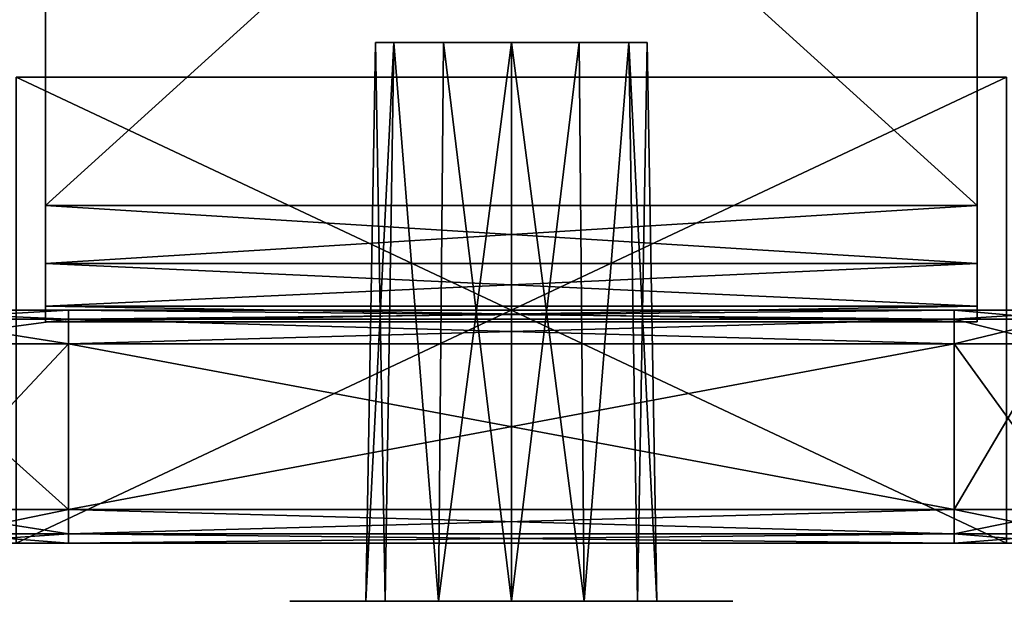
# Model space of a CAD drawing. Header units: millimetres. Extents: x -96 to 96, y -34 to 18.
# Tile 48 of 192: x -54.22 to -45.77, y -32.5 to -27.51. Entities that reach past the tile are written whole.
import ezdxf

# ---------------------------------------------------------------- set-up
doc = ezdxf.new("R2010")
doc.units = ezdxf.units.MM
doc.header["$LTSCALE"] = 65.185185
for name, color, linetype in [('103', 7, 'CONTINUOUS'), ('104', 7, 'CONTINUOUS'), ('1059', 7, 'CONTINUOUS'), ('1060', 7, 'CONTINUOUS'), ('1061', 7, 'CONTINUOUS'), ('1070', 7, 'CONTINUOUS'), ('301', 7, 'CONTINUOUS'), ('302', 7, 'CONTINUOUS'), ('303', 7, 'CONTINUOUS'), ('321', 7, 'CONTINUOUS'), ('322', 7, 'CONTINUOUS'), ('323', 7, 'CONTINUOUS'), ('337', 7, 'CONTINUOUS'), ('338', 7, 'CONTINUOUS'), ('339', 7, 'CONTINUOUS'), ('349', 7, 'CONTINUOUS'), ('350', 7, 'CONTINUOUS'), ('351', 7, 'CONTINUOUS'), ('366', 7, 'CONTINUOUS'), ('367', 7, 'CONTINUOUS'), ('368', 7, 'CONTINUOUS'), ('378', 7, 'CONTINUOUS'), ('379', 7, 'CONTINUOUS'), ('380', 7, 'CONTINUOUS'), ('573', 7, 'CONTINUOUS'), ('574', 7, 'CONTINUOUS'), ('588', 7, 'CONTINUOUS'), ('594', 7, 'CONTINUOUS'), ('599', 7, 'CONTINUOUS'), ('600', 7, 'CONTINUOUS'), ('603', 7, 'CONTINUOUS'), ('604', 7, 'CONTINUOUS'), ('975', 7, 'CONTINUOUS'), ('976', 7, 'CONTINUOUS'), ('977', 7, 'CONTINUOUS'), ('986', 7, 'CONTINUOUS')]:
    doc.layers.add(name, color=color, linetype=linetype)

msp = doc.modelspace()

# ---------------------------------------------------------------- linework, layer by layer
at = {"layer": '103', "color": 7, "linetype": 'Continuous'}
for points in [[(-55.5616, -30, -10.4934), (-53.8, -30, -10.143), (-55.5616, -30, 10.4934), (-55.5616, -30, -10.4934)], [(-55.5616, -30, 10.4934), (-53.8, -30, -10.143), (-53.8, -30, 10.143), (-55.5616, -30, 10.4934)], [(-53.8, -30, -10.143), (-46.2, -30, -10.143), (-53.8, -30, 10.143), (-53.8, -30, -10.143)], [(-53.8, -30, 10.143), (-46.2, -30, -10.143), (-46.2, -30, 10.143), (-53.8, -30, 10.143)], [(-46.2, -30, -10.143), (-44.9646, -30, -10.3119), (-46.2, -30, 10.143), (-46.2, -30, -10.143)], [(-46.2, -30, 10.143), (-44.9646, -30, -10.3119), (-44.9646, -30, 10.3119), (-46.2, -30, 10.143)]]:
    msp.add_3dface(points, dxfattribs=at)
at = {"layer": '104', "color": 7, "linetype": 'Continuous'}
for points in [[(-54.9609, -32, 11.9436), (-53.8, -32, 11.7127), (-54.9427, -32, 15.7997), (-54.9609, -32, 11.9436)], [(-54.9609, -32, -11.9436), (-54.25, -32, -16.2624), (-53.8, -32, -11.7127), (-54.9609, -32, -11.9436)], [(-54.9427, -32, 15.7997), (-53.8, -32, 11.7127), (-54.7534, -32, 15.7624), (-54.9427, -32, 15.7997)], [(-54.7534, -32, 15.7624), (-53.8, -32, 11.7127), (-54.75, -32, 15.7624), (-54.7534, -32, 15.7624)], [(-54.75, -32, 15.7624), (-53.8, -32, 11.7127), (-54.5, -32, 15.8294), (-54.75, -32, 15.7624)], [(-54.5, -32, 15.8294), (-53.8, -32, 11.7127), (-54.317, -32, 16.0124), (-54.5, -32, 15.8294)], [(-54.317, -32, 16.0124), (-53.8, -32, 11.7127), (-54.25, -32, 16.2624), (-54.317, -32, 16.0124)], [(-54.25, -32, -22.2466), (-51.1846, -32, -19.9855), (-54.25, -32, -16.2624), (-54.25, -32, -22.2466)], [(-54.25, -32, -16.2624), (-51.7118, -32, -19.3244), (-53.8, -32, -11.7127), (-54.25, -32, -16.2624)], [(-50.4228, -32, -20.3524), (-51.1846, -32, -19.9855), (-54.25, -32, -22.2466), (-50.4228, -32, -20.3524)], [(-50.4228, -32, -20.3524), (-54.25, -32, -22.2466), (-45.75, -32, -22.2466), (-50.4228, -32, -20.3524)], [(-51.1846, -32, -19.9855), (-51.7118, -32, -19.3244), (-54.25, -32, -16.2624), (-51.1846, -32, -19.9855)], [(-53.8, -32, 11.7127), (-51.9, -32, 18.5), (-54.25, -32, 22.2466), (-53.8, -32, 11.7127)], [(-51.9, -32, 18.5), (-51.7118, -32, 19.3244), (-54.25, -32, 22.2466), (-51.9, -32, 18.5)], [(-51.7118, -32, 19.3244), (-51.1846, -32, 19.9855), (-54.25, -32, 22.2466), (-51.7118, -32, 19.3244)], [(-51.1846, -32, 19.9855), (-50.4228, -32, 20.3524), (-54.25, -32, 22.2466), (-51.1846, -32, 19.9855)], [(-54.25, -32, 22.2466), (-49.5772, -32, 20.3524), (-45.75, -32, 22.2466), (-54.25, -32, 22.2466)], [(-50.4228, -32, 20.3524), (-49.5772, -32, 20.3524), (-54.25, -32, 22.2466), (-50.4228, -32, 20.3524)], [(-54.25, -32, 16.2624), (-53.8, -32, 11.7127), (-54.25, -32, 22.2466), (-54.25, -32, 16.2624)], [(-53.8, -32, -11.7127), (-48.8154, -32, -17.0145), (-46.2, -32, -11.7127), (-53.8, -32, -11.7127)], [(-50.4228, -32, -16.6476), (-49.5772, -32, -16.6476), (-53.8, -32, -11.7127), (-50.4228, -32, -16.6476)], [(-49.5772, -32, -16.6476), (-48.8154, -32, -17.0145), (-53.8, -32, -11.7127), (-49.5772, -32, -16.6476)], [(-51.1846, -32, -17.0145), (-50.4228, -32, -16.6476), (-53.8, -32, -11.7127), (-51.1846, -32, -17.0145)], [(-51.7118, -32, -17.6756), (-51.1846, -32, -17.0145), (-53.8, -32, -11.7127), (-51.7118, -32, -17.6756)], [(-51.7118, -32, -19.3244), (-51.9, -32, -18.5), (-53.8, -32, -11.7127), (-51.7118, -32, -19.3244)], [(-51.9, -32, -18.5), (-51.7118, -32, -17.6756), (-53.8, -32, -11.7127), (-51.9, -32, -18.5)], [(-51.7118, -32, 17.6756), (-51.9, -32, 18.5), (-53.8, -32, 11.7127), (-51.7118, -32, 17.6756)], [(-51.1846, -32, 17.0145), (-51.7118, -32, 17.6756), (-53.8, -32, 11.7127), (-51.1846, -32, 17.0145)], [(-46.2, -32, 11.7127), (-51.1846, -32, 17.0145), (-53.8, -32, 11.7127), (-46.2, -32, 11.7127)], [(-50.4228, -32, 16.6476), (-51.1846, -32, 17.0145), (-46.2, -32, 11.7127), (-50.4228, -32, 16.6476)], [(-49.5772, -32, -20.3524), (-50.4228, -32, -20.3524), (-45.75, -32, -22.2466), (-49.5772, -32, -20.3524)], [(-49.5772, -32, 16.6476), (-50.4228, -32, 16.6476), (-46.2, -32, 11.7127), (-49.5772, -32, 16.6476)], [(-48.8154, -32, -19.9855), (-49.5772, -32, -20.3524), (-45.75, -32, -22.2466), (-48.8154, -32, -19.9855)], [(-48.8154, -32, 17.0145), (-49.5772, -32, 16.6476), (-46.2, -32, 11.7127), (-48.8154, -32, 17.0145)], [(-49.5772, -32, 20.3524), (-48.8154, -32, 19.9855), (-45.75, -32, 22.2466), (-49.5772, -32, 20.3524)], [(-48.8154, -32, -17.0145), (-48.2882, -32, -17.6756), (-46.2, -32, -11.7127), (-48.8154, -32, -17.0145)], [(-48.2882, -32, -19.3244), (-48.8154, -32, -19.9855), (-45.75, -32, -22.2466), (-48.2882, -32, -19.3244)], [(-48.2882, -32, 17.6756), (-48.8154, -32, 17.0145), (-46.2, -32, 11.7127), (-48.2882, -32, 17.6756)], [(-48.8154, -32, 19.9855), (-48.2882, -32, 19.3244), (-45.75, -32, 16.2624), (-48.8154, -32, 19.9855)], [(-48.8154, -32, 19.9855), (-45.75, -32, 16.2624), (-45.75, -32, 22.2466), (-48.8154, -32, 19.9855)], [(-48.2882, -32, -17.6756), (-48.1, -32, -18.5), (-46.2, -32, -11.7127), (-48.2882, -32, -17.6756)], [(-48.1, -32, -18.5), (-48.2882, -32, -19.3244), (-45.75, -32, -22.2466), (-48.1, -32, -18.5)], [(-45.75, -32, 16.2624), (-48.2882, -32, 19.3244), (-46.2, -32, 11.7127), (-45.75, -32, 16.2624)], [(-48.1, -32, 18.5), (-48.2882, -32, 17.6756), (-46.2, -32, 11.7127), (-48.1, -32, 18.5)], [(-48.2882, -32, 19.3244), (-48.1, -32, 18.5), (-46.2, -32, 11.7127), (-48.2882, -32, 19.3244)], [(-46.2, -32, -11.7127), (-48.1, -32, -18.5), (-45.75, -32, -22.2466), (-46.2, -32, -11.7127)], [(-45.2172, -32, 11.8763), (-45.75, -32, 16.2624), (-46.2, -32, 11.7127), (-45.2172, -32, 11.8763)], [(-45.2172, -32, -11.8763), (-46.2, -32, -11.7127), (-45.25, -32, -15.7624), (-45.2172, -32, -11.8763)], [(-45.25, -32, -15.7624), (-46.2, -32, -11.7127), (-45.5, -32, -15.8294), (-45.25, -32, -15.7624)], [(-45.5, -32, -15.8294), (-46.2, -32, -11.7127), (-45.683, -32, -16.0124), (-45.5, -32, -15.8294)], [(-45.683, -32, -16.0124), (-46.2, -32, -11.7127), (-45.75, -32, -16.2624), (-45.683, -32, -16.0124)], [(-45.75, -32, -16.2624), (-46.2, -32, -11.7127), (-45.75, -32, -22.2466), (-45.75, -32, -16.2624)]]:
    msp.add_3dface(points, dxfattribs=at)
at = {"layer": '1059', "color": 2, "linetype": 'Continuous'}
for points in [[(-46, -21.8499, 23.2466), (-54, -21.8499, 23.2466), (-46, -29.1, 23.2466), (-46, -21.8499, 23.2466)], [(-46, -29.1, 23.2466), (-54, -21.8499, 23.2466), (-54, -29.1, 23.2466), (-46, -29.1, 23.2466)]]:
    msp.add_3dface(points, dxfattribs=at)
at = {"layer": '1060', "color": 2, "linetype": 'Continuous'}
for points in [[(-46, -21.8499, 23.2466), (-46, -29.1, 23.2466), (-46, -21.9041, 22.6466), (-46, -21.8499, 23.2466)], [(-46, -21.9041, 22.6466), (-46, -29.1, 23.2466), (-46, -29, 22.6466), (-46, -21.9041, 22.6466)], [(-46, -29, 22.6466), (-46, -29.1, 23.2466), (-46, -29.25, 22.5796), (-46, -29, 22.6466)], [(-46, -29.25, 22.5796), (-46, -29.1, 23.2466), (-46, -29.6, 23.1126), (-46, -29.25, 22.5796)], [(-46, -29.433, 22.3966), (-46, -29.25, 22.5796), (-46, -29.6, 23.1126), (-46, -29.433, 22.3966)], [(-46, -29.5, 22.1466), (-46, -29.433, 22.3966), (-46, -29.6, 23.1126), (-46, -29.5, 22.1466)], [(-46, -29.966, 22.7466), (-46, -29.5, 15.2466), (-46, -29.6, 23.1126), (-46, -29.966, 22.7466)], [(-46, -29.5, 15.2466), (-46, -29.5, 22.1466), (-46, -29.6, 23.1126), (-46, -29.5, 15.2466)], [(-46, -30.1, 15.2466), (-46, -29.5, 15.2466), (-46, -30.1, 22.2466), (-46, -30.1, 15.2466)], [(-46, -30.1, 22.2466), (-46, -29.5, 15.2466), (-46, -29.966, 22.7466), (-46, -30.1, 22.2466)]]:
    msp.add_3dface(points, dxfattribs=at)
at = {"layer": '1061', "color": 2, "linetype": 'Continuous'}
for points in [[(-54, -29.1, 23.2466), (-54, -21.8499, 23.2466), (-54, -29, 22.6466), (-54, -29.1, 23.2466)], [(-54, -29, 22.6466), (-54, -21.8499, 23.2466), (-54, -21.9041, 22.6466), (-54, -29, 22.6466)], [(-54, -29.25, 22.5796), (-54, -29.1, 23.2466), (-54, -29, 22.6466), (-54, -29.25, 22.5796)], [(-54, -29.6, 23.1126), (-54, -29.1, 23.2466), (-54, -29.433, 22.3966), (-54, -29.6, 23.1126)], [(-54, -29.433, 22.3966), (-54, -29.1, 23.2466), (-54, -29.25, 22.5796), (-54, -29.433, 22.3966)], [(-54, -29.5, 22.1466), (-54, -29.6, 23.1126), (-54, -29.433, 22.3966), (-54, -29.5, 22.1466)], [(-54, -29.5, 15.2466), (-54, -30.1, 15.2466), (-54, -29.5, 22.1466), (-54, -29.5, 15.2466)], [(-54, -30.1, 15.2466), (-54, -29.6, 23.1126), (-54, -29.5, 22.1466), (-54, -30.1, 15.2466)], [(-54, -29.966, 22.7466), (-54, -29.6, 23.1126), (-54, -30.1, 15.2466), (-54, -29.966, 22.7466)], [(-54, -30.1, 22.2466), (-54, -29.966, 22.7466), (-54, -30.1, 15.2466), (-54, -30.1, 22.2466)]]:
    msp.add_3dface(points, dxfattribs=at)
at = {"layer": '1070', "color": 2, "linetype": 'Continuous'}
for points in [[(-46, -29.1, 23.2466), (-54, -29.1, 23.2466), (-54, -29.6, 23.1126), (-46, -29.1, 23.2466)], [(-46, -29.6, 23.1126), (-46, -29.1, 23.2466), (-54, -29.6, 23.1126), (-46, -29.6, 23.1126)], [(-46, -29.6, 23.1126), (-54, -29.6, 23.1126), (-54, -29.966, 22.7466), (-46, -29.6, 23.1126)], [(-46, -29.966, 22.7466), (-46, -29.6, 23.1126), (-54, -29.966, 22.7466), (-46, -29.966, 22.7466)], [(-46, -29.966, 22.7466), (-54, -29.966, 22.7466), (-54, -30.1, 22.2466), (-46, -29.966, 22.7466)], [(-46, -30.1, 22.2466), (-46, -29.966, 22.7466), (-54, -30.1, 22.2466), (-46, -30.1, 22.2466)]]:
    msp.add_3dface(points, dxfattribs=at)
at = {"layer": '301', "color": 7, "linetype": 'Continuous'}
for points in [[(-53.8, -30.2887, 10.5962), (-55.1344, -31.7113, 11.525), (-55.3883, -30.2887, 10.9121), (-53.8, -30.2887, 10.5962)], [(-53.8, -31.7113, 11.2596), (-55.1344, -31.7113, 11.525), (-53.8, -30.2887, 10.5962), (-53.8, -31.7113, 11.2596)]]:
    msp.add_3dface(points, dxfattribs=at)
at = {"layer": '302', "color": 7, "linetype": 'Continuous'}
for points in [[(-46.2, -31.7113, 11.2596), (-53.8, -31.7113, 11.2596), (-46.2, -30.2887, 10.5962), (-46.2, -31.7113, 11.2596)], [(-53.8, -31.7113, 11.2596), (-53.8, -30.2887, 10.5962), (-46.2, -30.2887, 10.5962), (-53.8, -31.7113, 11.2596)]]:
    msp.add_3dface(points, dxfattribs=at)
at = {"layer": '303', "color": 7, "linetype": 'Continuous'}
for points in [[(-46.2, -31.7113, 11.2596), (-45.36, -30.2887, 10.6821), (-45.17, -31.7113, 11.4152), (-46.2, -31.7113, 11.2596)], [(-46.2, -31.7113, 11.2596), (-46.2, -30.2887, 10.5962), (-45.36, -30.2887, 10.6821), (-46.2, -31.7113, 11.2596)]]:
    msp.add_3dface(points, dxfattribs=at)
at = {"layer": '321', "color": 7, "linetype": 'Continuous'}
for points in [[(-46.2, -30.2887, -10.5962), (-45.17, -31.7113, -11.4152), (-45.36, -30.2887, -10.6821), (-46.2, -30.2887, -10.5962)], [(-46.2, -31.7113, -11.2596), (-45.17, -31.7113, -11.4152), (-46.2, -30.2887, -10.5962), (-46.2, -31.7113, -11.2596)]]:
    msp.add_3dface(points, dxfattribs=at)
at = {"layer": '322', "color": 7, "linetype": 'Continuous'}
for points in [[(-53.8, -31.7113, -11.2596), (-46.2, -31.7113, -11.2596), (-53.8, -30.2887, -10.5962), (-53.8, -31.7113, -11.2596)], [(-46.2, -31.7113, -11.2596), (-46.2, -30.2887, -10.5962), (-53.8, -30.2887, -10.5962), (-46.2, -31.7113, -11.2596)]]:
    msp.add_3dface(points, dxfattribs=at)
at = {"layer": '323', "color": 7, "linetype": 'Continuous'}
for points in [[(-53.8, -31.7113, -11.2596), (-53.8, -30.2887, -10.5962), (-55.3883, -30.2887, -10.9121), (-53.8, -31.7113, -11.2596)], [(-55.1344, -31.7113, -11.525), (-53.8, -31.7113, -11.2596), (-55.3883, -30.2887, -10.9121), (-55.1344, -31.7113, -11.525)]]:
    msp.add_3dface(points, dxfattribs=at)
at = {"layer": '337', "color": 7, "linetype": 'Continuous'}
for points in [[(-46.2, -31.7113, 11.2596), (-45.17, -31.7113, 11.4152), (-46.2, -31.9217, 11.4441), (-46.2, -31.7113, 11.2596)], [(-45.17, -31.7113, 11.4152), (-45.1779, -31.9217, 11.6062), (-46.2, -31.9217, 11.4441), (-45.17, -31.7113, 11.4152)], [(-45.2172, -32, 11.8763), (-46.2, -32, 11.7127), (-45.1779, -31.9217, 11.6062), (-45.2172, -32, 11.8763)], [(-45.1779, -31.9217, 11.6062), (-46.2, -32, 11.7127), (-46.2, -31.9217, 11.4441), (-45.1779, -31.9217, 11.6062)]]:
    msp.add_3dface(points, dxfattribs=at)
at = {"layer": '338', "color": 7, "linetype": 'Continuous'}
for points in [[(-53.8, -31.7113, 11.2596), (-46.2, -31.7113, 11.2596), (-46.2, -31.9217, 11.4441), (-53.8, -31.7113, 11.2596)], [(-53.8, -31.7113, 11.2596), (-46.2, -31.9217, 11.4441), (-53.8, -31.9217, 11.4441), (-53.8, -31.7113, 11.2596)], [(-46.2, -31.9217, 11.4441), (-46.2, -32, 11.7127), (-53.8, -31.9217, 11.4441), (-46.2, -31.9217, 11.4441)], [(-46.2, -32, 11.7127), (-53.8, -32, 11.7127), (-53.8, -31.9217, 11.4441), (-46.2, -32, 11.7127)]]:
    msp.add_3dface(points, dxfattribs=at)
at = {"layer": '339', "color": 7, "linetype": 'Continuous'}
for points in [[(-55.1344, -31.7113, 11.525), (-53.8, -31.7113, 11.2596), (-54.8205, -31.9217, 11.6057), (-55.1344, -31.7113, 11.525)], [(-53.8, -31.7113, 11.2596), (-53.8, -31.9217, 11.4441), (-54.8205, -31.9217, 11.6057), (-53.8, -31.7113, 11.2596)], [(-53.8, -32, 11.7127), (-54.9609, -32, 11.9436), (-53.8, -31.9217, 11.4441), (-53.8, -32, 11.7127)], [(-53.8, -31.9217, 11.4441), (-54.9609, -32, 11.9436), (-54.8205, -31.9217, 11.6057), (-53.8, -31.9217, 11.4441)]]:
    msp.add_3dface(points, dxfattribs=at)
at = {"layer": '349', "color": 7, "linetype": 'Continuous'}
for points in [[(-53.8, -31.7113, -11.2596), (-55.1344, -31.7113, -11.525), (-53.8, -31.9217, -11.4441), (-53.8, -31.7113, -11.2596)], [(-55.1344, -31.7113, -11.525), (-54.8205, -31.9217, -11.6057), (-53.8, -31.9217, -11.4441), (-55.1344, -31.7113, -11.525)], [(-54.9609, -32, -11.9436), (-53.8, -32, -11.7127), (-54.8205, -31.9217, -11.6057), (-54.9609, -32, -11.9436)], [(-54.8205, -31.9217, -11.6057), (-53.8, -32, -11.7127), (-53.8, -31.9217, -11.4441), (-54.8205, -31.9217, -11.6057)]]:
    msp.add_3dface(points, dxfattribs=at)
at = {"layer": '350', "color": 7, "linetype": 'Continuous'}
for points in [[(-46.2, -31.7113, -11.2596), (-53.8, -31.9217, -11.4441), (-46.2, -31.9217, -11.4441), (-46.2, -31.7113, -11.2596)], [(-46.2, -31.7113, -11.2596), (-53.8, -31.7113, -11.2596), (-53.8, -31.9217, -11.4441), (-46.2, -31.7113, -11.2596)], [(-53.8, -31.9217, -11.4441), (-53.8, -32, -11.7127), (-46.2, -31.9217, -11.4441), (-53.8, -31.9217, -11.4441)], [(-53.8, -32, -11.7127), (-46.2, -32, -11.7127), (-46.2, -31.9217, -11.4441), (-53.8, -32, -11.7127)]]:
    msp.add_3dface(points, dxfattribs=at)
at = {"layer": '351', "color": 7, "linetype": 'Continuous'}
for points in [[(-46.2, -31.7113, -11.2596), (-46.2, -31.9217, -11.4441), (-45.1779, -31.9217, -11.6062), (-46.2, -31.7113, -11.2596)], [(-45.17, -31.7113, -11.4152), (-46.2, -31.7113, -11.2596), (-45.1779, -31.9217, -11.6062), (-45.17, -31.7113, -11.4152)], [(-46.2, -31.9217, -11.4441), (-45.2172, -32, -11.8763), (-45.1779, -31.9217, -11.6062), (-46.2, -31.9217, -11.4441)], [(-46.2, -32, -11.7127), (-45.2172, -32, -11.8763), (-46.2, -31.9217, -11.4441), (-46.2, -32, -11.7127)]]:
    msp.add_3dface(points, dxfattribs=at)
at = {"layer": '366', "color": 7, "linetype": 'Continuous'}
for points in [[(-46.2, -30, 10.143), (-44.9646, -30, 10.3119), (-46.2, -30.0783, 10.4117), (-46.2, -30, 10.143)], [(-44.9646, -30, 10.3119), (-45.3226, -30.0779, 10.5008), (-46.2, -30.0783, 10.4117), (-44.9646, -30, 10.3119)], [(-45.36, -30.2887, 10.6821), (-46.2, -30.2887, 10.5962), (-45.3226, -30.0779, 10.5008), (-45.36, -30.2887, 10.6821)], [(-45.3226, -30.0779, 10.5008), (-46.2, -30.2887, 10.5962), (-46.2, -30.0783, 10.4117), (-45.3226, -30.0779, 10.5008)]]:
    msp.add_3dface(points, dxfattribs=at)
at = {"layer": '367', "color": 7, "linetype": 'Continuous'}
for points in [[(-53.8, -30, 10.143), (-46.2, -30.0783, 10.4117), (-53.8, -30.0783, 10.4117), (-53.8, -30, 10.143)], [(-53.8, -30, 10.143), (-46.2, -30, 10.143), (-46.2, -30.0783, 10.4117), (-53.8, -30, 10.143)], [(-46.2, -30.2887, 10.5962), (-53.8, -30.2887, 10.5962), (-53.8, -30.0783, 10.4117), (-46.2, -30.2887, 10.5962)], [(-46.2, -30.0783, 10.4117), (-46.2, -30.2887, 10.5962), (-53.8, -30.0783, 10.4117), (-46.2, -30.0783, 10.4117)]]:
    msp.add_3dface(points, dxfattribs=at)
at = {"layer": '368', "color": 7, "linetype": 'Continuous'}
for points in [[(-55.5616, -30, 10.4934), (-53.8, -30, 10.143), (-55.1395, -30.0783, 10.6239), (-55.5616, -30, 10.4934)], [(-53.8, -30, 10.143), (-53.8, -30.0783, 10.4117), (-55.1395, -30.0783, 10.6239), (-53.8, -30, 10.143)], [(-53.8, -30.0783, 10.4117), (-55.3883, -30.2887, 10.9121), (-55.1395, -30.0783, 10.6239), (-53.8, -30.0783, 10.4117)], [(-53.8, -30.2887, 10.5962), (-55.3883, -30.2887, 10.9121), (-53.8, -30.0783, 10.4117), (-53.8, -30.2887, 10.5962)]]:
    msp.add_3dface(points, dxfattribs=at)
at = {"layer": '378', "color": 7, "linetype": 'Continuous'}
for points in [[(-53.8, -30.0783, -10.4117), (-55.5616, -30, -10.4934), (-55.1395, -30.0783, -10.6239), (-53.8, -30.0783, -10.4117)], [(-53.8, -30, -10.143), (-55.5616, -30, -10.4934), (-53.8, -30.0783, -10.4117), (-53.8, -30, -10.143)], [(-55.3883, -30.2887, -10.9121), (-53.8, -30.2887, -10.5962), (-55.1395, -30.0783, -10.6239), (-55.3883, -30.2887, -10.9121)], [(-53.8, -30.2887, -10.5962), (-53.8, -30.0783, -10.4117), (-55.1395, -30.0783, -10.6239), (-53.8, -30.2887, -10.5962)]]:
    msp.add_3dface(points, dxfattribs=at)
at = {"layer": '379', "color": 7, "linetype": 'Continuous'}
for points in [[(-46.2, -30, -10.143), (-53.8, -30.0783, -10.4117), (-46.2, -30.0783, -10.4117), (-46.2, -30, -10.143)], [(-46.2, -30, -10.143), (-53.8, -30, -10.143), (-53.8, -30.0783, -10.4117), (-46.2, -30, -10.143)], [(-53.8, -30.0783, -10.4117), (-53.8, -30.2887, -10.5962), (-46.2, -30.0783, -10.4117), (-53.8, -30.0783, -10.4117)], [(-53.8, -30.2887, -10.5962), (-46.2, -30.2887, -10.5962), (-46.2, -30.0783, -10.4117), (-53.8, -30.2887, -10.5962)]]:
    msp.add_3dface(points, dxfattribs=at)
at = {"layer": '380', "color": 7, "linetype": 'Continuous'}
for points in [[(-46.2, -30, -10.143), (-46.2, -30.0783, -10.4117), (-45.3226, -30.0779, -10.5008), (-46.2, -30, -10.143)], [(-44.9646, -30, -10.3119), (-46.2, -30, -10.143), (-45.3226, -30.0779, -10.5008), (-44.9646, -30, -10.3119)], [(-46.2, -30.0783, -10.4117), (-45.36, -30.2887, -10.6821), (-45.3226, -30.0779, -10.5008), (-46.2, -30.0783, -10.4117)], [(-46.2, -30.2887, -10.5962), (-45.36, -30.2887, -10.6821), (-46.2, -30.0783, -10.4117), (-46.2, -30.2887, -10.5962)]]:
    msp.add_3dface(points, dxfattribs=at)
at = {"layer": '573', "color": 7, "linetype": 'Continuous'}
for points in [[(-51.9, -32.5, 18.5), (-51.7118, -32.5, 17.6756), (-51.7118, -32.5, 19.3244), (-51.9, -32.5, 18.5)], [(-51.9, -32.5, -18.5), (-51.7118, -32.5, -19.3244), (-51.7118, -32.5, -17.6756), (-51.9, -32.5, -18.5)], [(-51.1846, -32.5, 19.9855), (-51.7118, -32.5, 19.3244), (-51.25, -32.5, 18.5), (-51.1846, -32.5, 19.9855)], [(-51.7118, -32.5, 17.6756), (-51.1846, -32.5, 17.0145), (-51.7118, -32.5, 19.3244), (-51.7118, -32.5, 17.6756)], [(-51.7118, -32.5, 19.3244), (-51.1846, -32.5, 17.0145), (-51.25, -32.5, 18.5), (-51.7118, -32.5, 19.3244)], [(-51.7118, -32.5, -19.3244), (-51.1846, -32.5, -19.9855), (-51.7118, -32.5, -17.6756), (-51.7118, -32.5, -19.3244)], [(-51.1846, -32.5, -17.0145), (-51.7118, -32.5, -17.6756), (-51.25, -32.5, -18.5), (-51.1846, -32.5, -17.0145)], [(-51.7118, -32.5, -17.6756), (-51.1846, -32.5, -19.9855), (-51.25, -32.5, -18.5), (-51.7118, -32.5, -17.6756)], [(-51.0825, -32.5, 19.125), (-51.1846, -32.5, 19.9855), (-51.25, -32.5, 18.5), (-51.0825, -32.5, 19.125)], [(-51.25, -32.5, 18.5), (-51.1846, -32.5, 17.0145), (-51.0825, -32.5, 17.875), (-51.25, -32.5, 18.5)], [(-51.25, -32.5, -18.5), (-51.1846, -32.5, -19.9855), (-51.0825, -32.5, -19.125), (-51.25, -32.5, -18.5)], [(-51.0825, -32.5, -17.875), (-51.1846, -32.5, -17.0145), (-51.25, -32.5, -18.5), (-51.0825, -32.5, -17.875)], [(-50.4228, -32.5, 20.3524), (-51.1846, -32.5, 19.9855), (-50.625, -32.5, 19.5825), (-50.4228, -32.5, 20.3524)], [(-50.625, -32.5, 19.5825), (-51.1846, -32.5, 19.9855), (-51.0825, -32.5, 19.125), (-50.625, -32.5, 19.5825)], [(-51.1846, -32.5, 17.0145), (-50.4228, -32.5, 16.6476), (-51.0825, -32.5, 17.875), (-51.1846, -32.5, 17.0145)], [(-50.625, -32.5, -17.4175), (-51.1846, -32.5, -17.0145), (-51.0825, -32.5, -17.875), (-50.625, -32.5, -17.4175)], [(-50.4228, -32.5, -16.6476), (-51.1846, -32.5, -17.0145), (-50.625, -32.5, -17.4175), (-50.4228, -32.5, -16.6476)], [(-51.1846, -32.5, -19.9855), (-50.4228, -32.5, -20.3524), (-51.0825, -32.5, -19.125), (-51.1846, -32.5, -19.9855)], [(-51.0825, -32.5, 17.875), (-50.4228, -32.5, 16.6476), (-50.625, -32.5, 17.4175), (-51.0825, -32.5, 17.875)], [(-51.0825, -32.5, -19.125), (-50.4228, -32.5, -20.3524), (-50.625, -32.5, -19.5825), (-51.0825, -32.5, -19.125)], [(-50, -32.5, 19.75), (-50.4228, -32.5, 20.3524), (-50.625, -32.5, 19.5825), (-50, -32.5, 19.75)], [(-50.625, -32.5, 17.4175), (-50.4228, -32.5, 16.6476), (-50, -32.5, 17.25), (-50.625, -32.5, 17.4175)], [(-50.625, -32.5, -19.5825), (-50.4228, -32.5, -20.3524), (-50, -32.5, -19.75), (-50.625, -32.5, -19.5825)], [(-50, -32.5, -17.25), (-50.4228, -32.5, -16.6476), (-50.625, -32.5, -17.4175), (-50, -32.5, -17.25)], [(-49.5772, -32.5, 20.3524), (-50.4228, -32.5, 20.3524), (-50, -32.5, 19.75), (-49.5772, -32.5, 20.3524)], [(-50.4228, -32.5, 16.6476), (-49.5772, -32.5, 16.6476), (-50, -32.5, 17.25), (-50.4228, -32.5, 16.6476)], [(-49.5772, -32.5, -16.6476), (-50.4228, -32.5, -16.6476), (-50, -32.5, -17.25), (-49.5772, -32.5, -16.6476)], [(-50.4228, -32.5, -20.3524), (-49.5772, -32.5, -20.3524), (-50, -32.5, -19.75), (-50.4228, -32.5, -20.3524)], [(-49.375, -32.5, 19.5825), (-49.5772, -32.5, 20.3524), (-50, -32.5, 19.75), (-49.375, -32.5, 19.5825)], [(-50, -32.5, 17.25), (-49.5772, -32.5, 16.6476), (-49.375, -32.5, 17.4175), (-50, -32.5, 17.25)], [(-49.375, -32.5, -17.4175), (-49.5772, -32.5, -16.6476), (-50, -32.5, -17.25), (-49.375, -32.5, -17.4175)], [(-50, -32.5, -19.75), (-49.5772, -32.5, -20.3524), (-49.375, -32.5, -19.5825), (-50, -32.5, -19.75)], [(-48.9175, -32.5, 19.125), (-49.5772, -32.5, 20.3524), (-49.375, -32.5, 19.5825), (-48.9175, -32.5, 19.125)], [(-48.8154, -32.5, 19.9855), (-49.5772, -32.5, 20.3524), (-48.9175, -32.5, 19.125), (-48.8154, -32.5, 19.9855)], [(-49.5772, -32.5, 16.6476), (-48.8154, -32.5, 17.0145), (-49.375, -32.5, 17.4175), (-49.5772, -32.5, 16.6476)], [(-48.8154, -32.5, -17.0145), (-49.5772, -32.5, -16.6476), (-48.9175, -32.5, -17.875), (-48.8154, -32.5, -17.0145)], [(-48.9175, -32.5, -17.875), (-49.5772, -32.5, -16.6476), (-49.375, -32.5, -17.4175), (-48.9175, -32.5, -17.875)], [(-49.5772, -32.5, -20.3524), (-48.8154, -32.5, -19.9855), (-49.375, -32.5, -19.5825), (-49.5772, -32.5, -20.3524)], [(-49.375, -32.5, 17.4175), (-48.8154, -32.5, 17.0145), (-48.9175, -32.5, 17.875), (-49.375, -32.5, 17.4175)], [(-49.375, -32.5, -19.5825), (-48.8154, -32.5, -19.9855), (-48.9175, -32.5, -19.125), (-49.375, -32.5, -19.5825)], [(-48.75, -32.5, 18.5), (-48.8154, -32.5, 19.9855), (-48.9175, -32.5, 19.125), (-48.75, -32.5, 18.5)], [(-48.8154, -32.5, 17.0145), (-48.75, -32.5, 18.5), (-48.9175, -32.5, 17.875), (-48.8154, -32.5, 17.0145)], [(-48.75, -32.5, -18.5), (-48.8154, -32.5, -17.0145), (-48.9175, -32.5, -17.875), (-48.75, -32.5, -18.5)], [(-48.8154, -32.5, -19.9855), (-48.75, -32.5, -18.5), (-48.9175, -32.5, -19.125), (-48.8154, -32.5, -19.9855)], [(-48.8154, -32.5, 17.0145), (-48.2882, -32.5, 17.6756), (-48.75, -32.5, 18.5), (-48.8154, -32.5, 17.0145)], [(-48.8154, -32.5, 19.9855), (-48.2882, -32.5, 17.6756), (-48.2882, -32.5, 19.3244), (-48.8154, -32.5, 19.9855)], [(-48.2882, -32.5, 17.6756), (-48.8154, -32.5, 19.9855), (-48.75, -32.5, 18.5), (-48.2882, -32.5, 17.6756)], [(-48.2882, -32.5, -19.3244), (-48.8154, -32.5, -17.0145), (-48.75, -32.5, -18.5), (-48.2882, -32.5, -19.3244)], [(-48.8154, -32.5, -17.0145), (-48.2882, -32.5, -19.3244), (-48.2882, -32.5, -17.6756), (-48.8154, -32.5, -17.0145)], [(-48.8154, -32.5, -19.9855), (-48.2882, -32.5, -19.3244), (-48.75, -32.5, -18.5), (-48.8154, -32.5, -19.9855)], [(-48.2882, -32.5, 17.6756), (-48.1, -32.5, 18.5), (-48.2882, -32.5, 19.3244), (-48.2882, -32.5, 17.6756)], [(-48.2882, -32.5, -19.3244), (-48.1, -32.5, -18.5), (-48.2882, -32.5, -17.6756), (-48.2882, -32.5, -19.3244)]]:
    msp.add_3dface(points, dxfattribs=at)
at = {"layer": '574', "color": 7, "linetype": 'Continuous'}
for points in [[(-51.1662, -27.7, 18.5), (-51.01, -27.7, 17.9169), (-51.01, -27.7, 19.0831), (-51.1662, -27.7, 18.5)], [(-51.1662, -27.7, -18.5), (-51.01, -27.7, -19.0831), (-51.01, -27.7, -17.9169), (-51.1662, -27.7, -18.5)], [(-51.01, -27.7, 17.9169), (-50.5831, -27.7, 17.49), (-51.01, -27.7, 19.0831), (-51.01, -27.7, 17.9169)], [(-51.01, -27.7, 19.0831), (-50.5831, -27.7, 17.49), (-50.5831, -27.7, 19.51), (-51.01, -27.7, 19.0831)], [(-51.01, -27.7, -17.9169), (-50.5831, -27.7, -19.51), (-50.5831, -27.7, -17.49), (-51.01, -27.7, -17.9169)], [(-51.01, -27.7, -19.0831), (-50.5831, -27.7, -19.51), (-51.01, -27.7, -17.9169), (-51.01, -27.7, -19.0831)], [(-50.5831, -27.7, 17.49), (-50, -27.7, 17.3338), (-50.5831, -27.7, 19.51), (-50.5831, -27.7, 17.49)], [(-50.5831, -27.7, 19.51), (-50, -27.7, 17.3338), (-50, -27.7, 19.6662), (-50.5831, -27.7, 19.51)], [(-50.5831, -27.7, -17.49), (-50, -27.7, -19.6662), (-50, -27.7, -17.3338), (-50.5831, -27.7, -17.49)], [(-50.5831, -27.7, -19.51), (-50, -27.7, -19.6662), (-50.5831, -27.7, -17.49), (-50.5831, -27.7, -19.51)], [(-50, -27.7, 17.3338), (-49.4169, -27.7, 17.49), (-50, -27.7, 19.6662), (-50, -27.7, 17.3338)], [(-50, -27.7, 19.6662), (-49.4169, -27.7, 17.49), (-49.4169, -27.7, 19.51), (-50, -27.7, 19.6662)], [(-50, -27.7, -17.3338), (-49.4169, -27.7, -19.51), (-49.4169, -27.7, -17.49), (-50, -27.7, -17.3338)], [(-50, -27.7, -19.6662), (-49.4169, -27.7, -19.51), (-50, -27.7, -17.3338), (-50, -27.7, -19.6662)], [(-49.4169, -27.7, 17.49), (-48.99, -27.7, 17.9169), (-49.4169, -27.7, 19.51), (-49.4169, -27.7, 17.49)], [(-49.4169, -27.7, 19.51), (-48.99, -27.7, 17.9169), (-48.99, -27.7, 19.0831), (-49.4169, -27.7, 19.51)], [(-49.4169, -27.7, -17.49), (-48.99, -27.7, -19.0831), (-48.99, -27.7, -17.9169), (-49.4169, -27.7, -17.49)], [(-49.4169, -27.7, -19.51), (-48.99, -27.7, -19.0831), (-49.4169, -27.7, -17.49), (-49.4169, -27.7, -19.51)], [(-48.99, -27.7, 17.9169), (-48.8338, -27.7, 18.5), (-48.99, -27.7, 19.0831), (-48.99, -27.7, 17.9169)], [(-48.99, -27.7, -19.0831), (-48.8338, -27.7, -18.5), (-48.99, -27.7, -17.9169), (-48.99, -27.7, -19.0831)]]:
    msp.add_3dface(points, dxfattribs=at)
at = {"layer": '588', "color": 7, "linetype": 'Continuous'}
for points in [[(-45.75, -28, -22.2466), (-54.25, -32, -22.2466), (-54.25, -28, -22.2466), (-45.75, -28, -22.2466)], [(-45.75, -32, -22.2466), (-54.25, -32, -22.2466), (-45.75, -28, -22.2466), (-45.75, -32, -22.2466)]]:
    msp.add_3dface(points, dxfattribs=at)
at = {"layer": '594', "color": 7, "linetype": 'Continuous'}
for points in [[(-54.25, -32, 22.2466), (-45.75, -32, 22.2466), (-54.25, -28, 22.2466), (-54.25, -32, 22.2466)], [(-54.25, -28, 22.2466), (-45.75, -32, 22.2466), (-45.75, -28, 22.2466), (-54.25, -28, 22.2466)]]:
    msp.add_3dface(points, dxfattribs=at)
at = {"layer": '599', "color": 7, "linetype": 'Continuous'}
for points in [[(-51.25, -32.5, 18.5), (-51.0825, -32.5, 17.875), (-51.1662, -27.7, 18.5), (-51.25, -32.5, 18.5)], [(-51.0825, -32.5, 17.875), (-51.01, -27.7, 17.9169), (-51.1662, -27.7, 18.5), (-51.0825, -32.5, 17.875)], [(-51.0825, -32.5, 17.875), (-50.625, -32.5, 17.4175), (-51.01, -27.7, 17.9169), (-51.0825, -32.5, 17.875)], [(-50.625, -32.5, 17.4175), (-50.5831, -27.7, 17.49), (-51.01, -27.7, 17.9169), (-50.625, -32.5, 17.4175)], [(-50.625, -32.5, 17.4175), (-50, -32.5, 17.25), (-50.5831, -27.7, 17.49), (-50.625, -32.5, 17.4175)], [(-50, -32.5, 17.25), (-50, -27.7, 17.3338), (-50.5831, -27.7, 17.49), (-50, -32.5, 17.25)], [(-49.375, -32.5, 17.4175), (-49.4169, -27.7, 17.49), (-50, -27.7, 17.3338), (-49.375, -32.5, 17.4175)], [(-50, -32.5, 17.25), (-49.375, -32.5, 17.4175), (-50, -27.7, 17.3338), (-50, -32.5, 17.25)], [(-49.375, -32.5, 17.4175), (-48.99, -27.7, 17.9169), (-49.4169, -27.7, 17.49), (-49.375, -32.5, 17.4175)], [(-49.375, -32.5, 17.4175), (-48.9175, -32.5, 17.875), (-48.99, -27.7, 17.9169), (-49.375, -32.5, 17.4175)], [(-48.75, -32.5, 18.5), (-48.8338, -27.7, 18.5), (-48.99, -27.7, 17.9169), (-48.75, -32.5, 18.5)], [(-48.9175, -32.5, 17.875), (-48.75, -32.5, 18.5), (-48.99, -27.7, 17.9169), (-48.9175, -32.5, 17.875)]]:
    msp.add_3dface(points, dxfattribs=at)
at = {"layer": '600', "color": 7, "linetype": 'Continuous'}
for points in [[(-51.25, -32.5, 18.5), (-51.1662, -27.7, 18.5), (-51.01, -27.7, 19.0831), (-51.25, -32.5, 18.5)], [(-51.0825, -32.5, 19.125), (-51.25, -32.5, 18.5), (-51.01, -27.7, 19.0831), (-51.0825, -32.5, 19.125)], [(-50.625, -32.5, 19.5825), (-51.0825, -32.5, 19.125), (-51.01, -27.7, 19.0831), (-50.625, -32.5, 19.5825)], [(-50.625, -32.5, 19.5825), (-51.01, -27.7, 19.0831), (-50.5831, -27.7, 19.51), (-50.625, -32.5, 19.5825)], [(-50.625, -32.5, 19.5825), (-50.5831, -27.7, 19.51), (-50, -27.7, 19.6662), (-50.625, -32.5, 19.5825)], [(-50, -32.5, 19.75), (-50.625, -32.5, 19.5825), (-50, -27.7, 19.6662), (-50, -32.5, 19.75)], [(-50, -32.5, 19.75), (-50, -27.7, 19.6662), (-49.4169, -27.7, 19.51), (-50, -32.5, 19.75)], [(-49.375, -32.5, 19.5825), (-50, -32.5, 19.75), (-49.4169, -27.7, 19.51), (-49.375, -32.5, 19.5825)], [(-49.375, -32.5, 19.5825), (-49.4169, -27.7, 19.51), (-48.99, -27.7, 19.0831), (-49.375, -32.5, 19.5825)], [(-48.9175, -32.5, 19.125), (-49.375, -32.5, 19.5825), (-48.99, -27.7, 19.0831), (-48.9175, -32.5, 19.125)], [(-48.8338, -27.7, 18.5), (-48.9175, -32.5, 19.125), (-48.99, -27.7, 19.0831), (-48.8338, -27.7, 18.5)], [(-48.75, -32.5, 18.5), (-48.9175, -32.5, 19.125), (-48.8338, -27.7, 18.5), (-48.75, -32.5, 18.5)]]:
    msp.add_3dface(points, dxfattribs=at)
at = {"layer": '603', "color": 7, "linetype": 'Continuous'}
for points in [[(-51.25, -32.5, -18.5), (-51.0825, -32.5, -19.125), (-51.1662, -27.7, -18.5), (-51.25, -32.5, -18.5)], [(-51.0825, -32.5, -19.125), (-51.01, -27.7, -19.0831), (-51.1662, -27.7, -18.5), (-51.0825, -32.5, -19.125)], [(-51.0825, -32.5, -19.125), (-50.625, -32.5, -19.5825), (-51.01, -27.7, -19.0831), (-51.0825, -32.5, -19.125)], [(-50.625, -32.5, -19.5825), (-50.5831, -27.7, -19.51), (-51.01, -27.7, -19.0831), (-50.625, -32.5, -19.5825)], [(-50.625, -32.5, -19.5825), (-50, -32.5, -19.75), (-50.5831, -27.7, -19.51), (-50.625, -32.5, -19.5825)], [(-50, -32.5, -19.75), (-50, -27.7, -19.6662), (-50.5831, -27.7, -19.51), (-50, -32.5, -19.75)], [(-50, -32.5, -19.75), (-49.375, -32.5, -19.5825), (-50, -27.7, -19.6662), (-50, -32.5, -19.75)], [(-49.375, -32.5, -19.5825), (-49.4169, -27.7, -19.51), (-50, -27.7, -19.6662), (-49.375, -32.5, -19.5825)], [(-49.375, -32.5, -19.5825), (-48.99, -27.7, -19.0831), (-49.4169, -27.7, -19.51), (-49.375, -32.5, -19.5825)], [(-49.375, -32.5, -19.5825), (-48.9175, -32.5, -19.125), (-48.99, -27.7, -19.0831), (-49.375, -32.5, -19.5825)], [(-48.75, -32.5, -18.5), (-48.8338, -27.7, -18.5), (-48.99, -27.7, -19.0831), (-48.75, -32.5, -18.5)], [(-48.9175, -32.5, -19.125), (-48.75, -32.5, -18.5), (-48.99, -27.7, -19.0831), (-48.9175, -32.5, -19.125)]]:
    msp.add_3dface(points, dxfattribs=at)
at = {"layer": '604', "color": 7, "linetype": 'Continuous'}
for points in [[(-51.25, -32.5, -18.5), (-51.1662, -27.7, -18.5), (-51.01, -27.7, -17.9169), (-51.25, -32.5, -18.5)], [(-51.0825, -32.5, -17.875), (-51.25, -32.5, -18.5), (-51.01, -27.7, -17.9169), (-51.0825, -32.5, -17.875)], [(-50.625, -32.5, -17.4175), (-51.0825, -32.5, -17.875), (-51.01, -27.7, -17.9169), (-50.625, -32.5, -17.4175)], [(-50.625, -32.5, -17.4175), (-51.01, -27.7, -17.9169), (-50.5831, -27.7, -17.49), (-50.625, -32.5, -17.4175)], [(-50, -32.5, -17.25), (-50.625, -32.5, -17.4175), (-50, -27.7, -17.3338), (-50, -32.5, -17.25)], [(-50.625, -32.5, -17.4175), (-50.5831, -27.7, -17.49), (-50, -27.7, -17.3338), (-50.625, -32.5, -17.4175)], [(-50, -32.5, -17.25), (-50, -27.7, -17.3338), (-49.4169, -27.7, -17.49), (-50, -32.5, -17.25)], [(-49.375, -32.5, -17.4175), (-50, -32.5, -17.25), (-49.4169, -27.7, -17.49), (-49.375, -32.5, -17.4175)], [(-49.375, -32.5, -17.4175), (-49.4169, -27.7, -17.49), (-48.99, -27.7, -17.9169), (-49.375, -32.5, -17.4175)], [(-48.9175, -32.5, -17.875), (-49.375, -32.5, -17.4175), (-48.99, -27.7, -17.9169), (-48.9175, -32.5, -17.875)], [(-48.8338, -27.7, -18.5), (-48.9175, -32.5, -17.875), (-48.99, -27.7, -17.9169), (-48.8338, -27.7, -18.5)], [(-48.75, -32.5, -18.5), (-48.9175, -32.5, -17.875), (-48.8338, -27.7, -18.5), (-48.75, -32.5, -18.5)]]:
    msp.add_3dface(points, dxfattribs=at)
at = {"layer": '975', "color": 2, "linetype": 'Continuous'}
for points in [[(-54, -29.1, -23.2466), (-46, -21.8499, -23.2466), (-46, -29.1, -23.2466), (-54, -29.1, -23.2466)], [(-54, -21.8499, -23.2466), (-46, -21.8499, -23.2466), (-54, -29.1, -23.2466), (-54, -21.8499, -23.2466)]]:
    msp.add_3dface(points, dxfattribs=at)
at = {"layer": '976', "color": 2, "linetype": 'Continuous'}
for points in [[(-54, -21.8499, -23.2466), (-54, -29.1, -23.2466), (-54, -21.9041, -22.6466), (-54, -21.8499, -23.2466)], [(-54, -21.9041, -22.6466), (-54, -29.1, -23.2466), (-54, -29, -22.6466), (-54, -21.9041, -22.6466)], [(-54, -29, -22.6466), (-54, -29.1, -23.2466), (-54, -29.25, -22.5796), (-54, -29, -22.6466)], [(-54, -29.25, -22.5796), (-54, -29.1, -23.2466), (-54, -29.6, -23.1126), (-54, -29.25, -22.5796)], [(-54, -29.433, -22.3966), (-54, -29.25, -22.5796), (-54, -29.6, -23.1126), (-54, -29.433, -22.3966)], [(-54, -29.5, -22.1466), (-54, -29.433, -22.3966), (-54, -29.6, -23.1126), (-54, -29.5, -22.1466)], [(-54, -30.1, -22.2466), (-54, -29.5, -15.2466), (-54, -29.966, -22.7466), (-54, -30.1, -22.2466)], [(-54, -30.1, -15.2466), (-54, -29.5, -15.2466), (-54, -30.1, -22.2466), (-54, -30.1, -15.2466)], [(-54, -29.5, -15.2466), (-54, -29.5, -22.1466), (-54, -29.6, -23.1126), (-54, -29.5, -15.2466)], [(-54, -29.966, -22.7466), (-54, -29.5, -15.2466), (-54, -29.6, -23.1126), (-54, -29.966, -22.7466)]]:
    msp.add_3dface(points, dxfattribs=at)
at = {"layer": '977', "color": 2, "linetype": 'Continuous'}
for points in [[(-46, -29.1, -23.2466), (-46, -21.8499, -23.2466), (-46, -29, -22.6466), (-46, -29.1, -23.2466)], [(-46, -29, -22.6466), (-46, -21.8499, -23.2466), (-46, -21.9041, -22.6466), (-46, -29, -22.6466)], [(-46, -29.25, -22.5796), (-46, -29.1, -23.2466), (-46, -29, -22.6466), (-46, -29.25, -22.5796)], [(-46, -29.6, -23.1126), (-46, -29.1, -23.2466), (-46, -29.433, -22.3966), (-46, -29.6, -23.1126)], [(-46, -29.433, -22.3966), (-46, -29.1, -23.2466), (-46, -29.25, -22.5796), (-46, -29.433, -22.3966)], [(-46, -29.5, -22.1466), (-46, -29.6, -23.1126), (-46, -29.433, -22.3966), (-46, -29.5, -22.1466)], [(-46, -30.1, -15.2466), (-46, -29.6, -23.1126), (-46, -29.5, -22.1466), (-46, -30.1, -15.2466)], [(-46, -29.5, -15.2466), (-46, -30.1, -15.2466), (-46, -29.5, -22.1466), (-46, -29.5, -15.2466)], [(-46, -29.966, -22.7466), (-46, -29.6, -23.1126), (-46, -30.1, -15.2466), (-46, -29.966, -22.7466)], [(-46, -30.1, -22.2466), (-46, -29.966, -22.7466), (-46, -30.1, -15.2466), (-46, -30.1, -22.2466)]]:
    msp.add_3dface(points, dxfattribs=at)
at = {"layer": '986', "color": 2, "linetype": 'Continuous'}
for points in [[(-54, -29.6, -23.1126), (-54, -29.1, -23.2466), (-46, -29.6, -23.1126), (-54, -29.6, -23.1126)], [(-54, -29.1, -23.2466), (-46, -29.1, -23.2466), (-46, -29.6, -23.1126), (-54, -29.1, -23.2466)], [(-54, -29.6, -23.1126), (-46, -29.6, -23.1126), (-46, -29.966, -22.7466), (-54, -29.6, -23.1126)], [(-54, -29.966, -22.7466), (-54, -29.6, -23.1126), (-46, -29.966, -22.7466), (-54, -29.966, -22.7466)], [(-54, -29.966, -22.7466), (-46, -29.966, -22.7466), (-46, -30.1, -22.2466), (-54, -29.966, -22.7466)], [(-54, -30.1, -22.2466), (-54, -29.966, -22.7466), (-46, -30.1, -22.2466), (-54, -30.1, -22.2466)]]:
    msp.add_3dface(points, dxfattribs=at)

doc.saveas('drawing.dxf')
